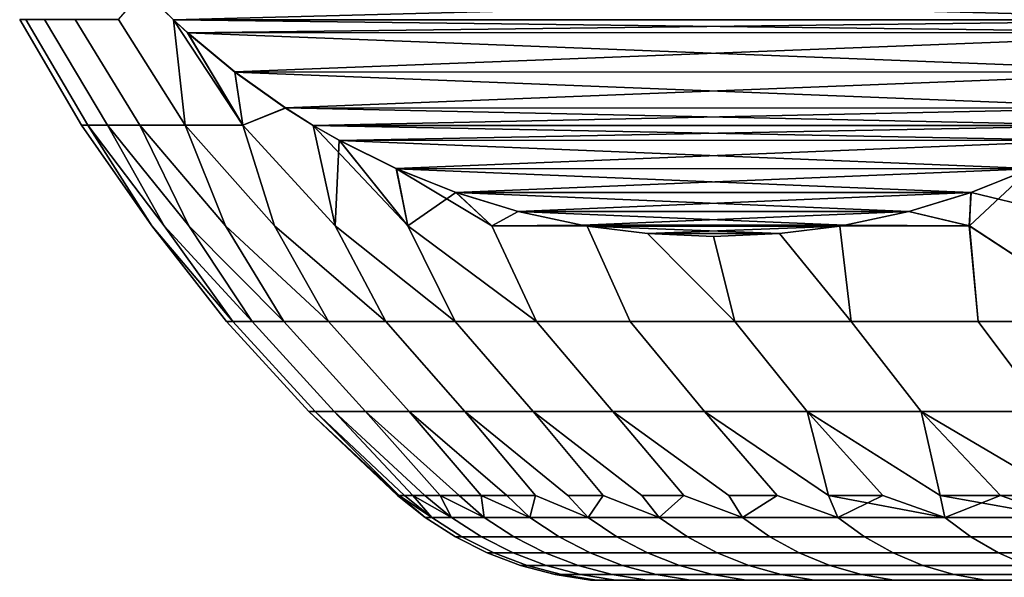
# Model space of a CAD drawing. Header units: metres. Extents: x -109 to 109, y -100 to 58.
# Tile 42 of 256: x -88.9 to -86.05, y 11.01 to 12.63. Entities that reach past the tile are written whole.
import ezdxf

# ---------------------------------------------------------------- set-up
doc = ezdxf.new("R2010")
doc.units = ezdxf.units.M
doc.layers.add('solid_21_062_100_XXX', color=7, linetype='CONTINUOUS')

msp = doc.modelspace()

# ---------------------------------------------------------------- linework, layer by layer
at = {"layer": 'solid_21_062_100_XXX'}
for points in [[(-88.422493, 12.322234, -2.691444), (-88.615532, 12.627393, -2.64654), (-88.542519, 12.711637, -3.141739), (-88.456078, 12.626722, -3.291472)], [(-88.422493, 12.322234, 2.691454), (-88.456078, 12.626722, 3.291471), (-88.542, 12.711096, 3.142649), (-88.615524, 12.627393, 2.646561)], [(-88.542519, 12.711637, -3.141739), (-85.242607, 12.711103, -8.857364), (-85.328537, 12.626722, -8.708529)], [(-88.542519, 12.711637, -3.141739), (-85.328537, 12.626722, -8.708529), (-88.456078, 12.626722, -3.291472)], [(-88.456078, 12.626722, 3.291471), (-85.242081, 12.711648, 8.858278), (-88.542, 12.711096, 3.142649)], [(-88.456078, 12.626722, 3.291471), (-85.328537, 12.626722, 8.708529), (-85.242081, 12.711648, 8.858278)], [(-88.722504, 12.322234, 0.000005), (-88.703682, 12.322234, 0.678079), (-88.883301, 12.627393, 0.666455), (-88.901222, 12.627393, 0.000011)], [(-88.703682, 12.322234, -0.678069), (-88.722504, 12.322234, 0.000005), (-88.901222, 12.627393, 0.000011), (-88.883301, 12.627393, -0.666434)], [(-88.64727, 12.322234, 1.354065), (-88.82959, 12.627393, 1.330974), (-88.883301, 12.627393, 0.666455), (-88.703682, 12.322234, 0.678079)], [(-88.64727, 12.322234, -1.354054), (-88.703682, 12.322234, -0.678069), (-88.883301, 12.627393, -0.666434), (-88.82959, 12.627393, -1.330953)], [(-88.553444, 12.322234, 2.02588), (-88.740242, 12.627393, 1.991645), (-88.82959, 12.627393, 1.330974), (-88.64727, 12.322234, 1.354065)], [(-88.553444, 12.322234, -2.025869), (-88.64727, 12.322234, -1.354054), (-88.82959, 12.627393, -1.330953), (-88.74025, 12.627393, -1.991624)], [(-88.422493, 12.322234, -2.691444), (-88.553444, 12.322234, -2.025869), (-88.74025, 12.627393, -1.991624), (-88.615532, 12.627393, -2.64654)], [(-88.422493, 12.322234, 2.691454), (-88.615524, 12.627393, 2.646561), (-88.740242, 12.627393, 1.991645), (-88.553444, 12.322234, 2.02588)], [(-88.456078, 12.626722, 3.291471), (-88.422493, 12.322234, 2.691454), (-88.163673, 12.03047, 2.916045), (-88.254814, 12.322234, 3.348739)], [(-88.415001, 12.589186, 3.362608), (-85.328537, 12.626722, 8.708529), (-88.456078, 12.626722, 3.291471)], [(-88.456078, 12.626722, -3.291472), (-85.328537, 12.626722, -8.708529), (-85.369598, 12.589191, -8.637403)], [(-88.415497, 12.589623, -3.36176), (-88.456078, 12.626722, -3.291472), (-85.369598, 12.589191, -8.637403)], [(-88.254814, 12.322234, 3.348739), (-88.415001, 12.589186, 3.362608), (-88.456078, 12.626722, 3.291471)], [(-88.254814, 12.322234, -3.348729), (-88.422493, 12.322234, -2.691444), (-88.456078, 12.626722, -3.291472), (-88.415497, 12.589623, -3.36176)], [(-88.415001, 12.589186, 3.362608), (-85.369102, 12.589632, 8.638257), (-85.328537, 12.626722, 8.708529)], [(-88.278641, 12.475948, -3.598799), (-88.415497, 12.589623, -3.36176), (-85.369598, 12.589191, -8.637403)], [(-88.278641, 12.475948, -3.598799), (-88.254814, 12.322234, -3.348729), (-88.415497, 12.589623, -3.36176)], [(-88.415001, 12.589186, 3.362608), (-85.505959, 12.475957, 8.401218), (-85.369102, 12.589632, 8.638257)], [(-88.278137, 12.475561, 3.599671), (-85.505959, 12.475957, 8.401218), (-88.415001, 12.589186, 3.362608)], [(-88.254814, 12.322234, 3.348739), (-88.278137, 12.475561, 3.599671), (-88.415001, 12.589186, 3.362608)], [(-88.278641, 12.475948, -3.598799), (-85.369598, 12.589191, -8.637403), (-85.50647, 12.475567, -8.400342)], [(-88.278641, 12.475948, -3.598799), (-85.50647, 12.475567, -8.400342), (-88.131973, 12.371655, -3.85283)], [(-88.278641, 12.475948, -3.598799), (-88.131973, 12.371655, -3.85283), (-88.254814, 12.322234, -3.348729)], [(-88.278137, 12.475561, 3.599671), (-85.652626, 12.371662, 8.147189), (-85.505959, 12.475957, 8.401218)], [(-88.131493, 12.37134, 3.853663), (-85.652626, 12.371662, 8.147189), (-88.278137, 12.475561, 3.599671)], [(-88.254814, 12.322234, 3.348739), (-88.131493, 12.37134, 3.853663), (-88.278137, 12.475561, 3.599671)], [(-88.131973, 12.371655, -3.85283), (-85.50647, 12.475567, -8.400342), (-85.653107, 12.371344, -8.146348)], [(-88.131973, 12.371655, -3.85283), (-88.051064, 12.321033, -3.992968), (-87.987625, 12.03047, -3.546714), (-88.254814, 12.322234, -3.348729)], [(-88.131493, 12.37134, 3.853663), (-88.254814, 12.322234, 3.348739), (-87.987709, 12.03047, 3.546435), (-88.051071, 12.321038, 3.992964)], [(-88.131973, 12.371655, -3.85283), (-85.653107, 12.371344, -8.146348), (-85.733543, 12.321037, -8.007035)], [(-88.131973, 12.371655, -3.85283), (-85.733543, 12.321037, -8.007035), (-88.051064, 12.321033, -3.992968)], [(-88.051071, 12.321038, 3.992964), (-85.652626, 12.371662, 8.147189), (-88.131493, 12.37134, 3.853663)], [(-88.051071, 12.321038, 3.992964), (-85.733543, 12.321033, 8.007031), (-85.652626, 12.371662, 8.147189)], [(-88.722504, 12.322234, 0.000005), (-88.518211, 12.03047, -0.32739), (-88.302711, 11.753561), (-88.518219, 12.03047, 0.327099)], [(-88.703682, 12.322234, -0.678069), (-88.518211, 12.03047, -0.32739), (-88.722504, 12.322234, 0.000005)], [(-88.722504, 12.322234, 0.000005), (-88.518219, 12.03047, 0.327099), (-88.703682, 12.322234, 0.678079)], [(-88.703682, 12.322234, 0.678079), (-88.518219, 12.03047, 0.327099), (-88.284149, 11.753561, 0.661783), (-88.482613, 12.03047, 0.980619)], [(-88.703682, 12.322234, -0.678069), (-88.48259, 12.03047, -0.98091), (-88.284149, 11.753561, -0.661783), (-88.518211, 12.03047, -0.32739)], [(-88.64727, 12.322234, -1.354054), (-88.48259, 12.03047, -0.98091), (-88.703682, 12.322234, -0.678069)], [(-88.703682, 12.322234, 0.678079), (-88.482613, 12.03047, 0.980619), (-88.64727, 12.322234, 1.354065)], [(-88.64727, 12.322234, 1.354065), (-88.482613, 12.03047, 0.980619), (-88.2285, 11.753561, 1.321485), (-88.411499, 12.03047, 1.631233)], [(-88.64727, 12.322234, -1.354054), (-88.411453, 12.03047, -1.631522), (-88.2285, 11.753561, -1.321485), (-88.48259, 12.03047, -0.98091)], [(-88.553444, 12.322234, -2.025869), (-88.411453, 12.03047, -1.631522), (-88.64727, 12.322234, -1.354054)], [(-88.64727, 12.322234, 1.354065), (-88.411499, 12.03047, 1.631233), (-88.553444, 12.322234, 2.02588)], [(-88.553444, 12.322234, 2.02588), (-88.411499, 12.03047, 1.631233), (-88.135956, 11.753561, 1.977028), (-88.305077, 12.03047, 2.277013)], [(-88.553444, 12.322234, -2.025869), (-88.305023, 12.03047, -2.277299), (-88.135956, 11.753561, -1.977028), (-88.411453, 12.03047, -1.631522)], [(-88.422493, 12.322234, -2.691444), (-88.305023, 12.03047, -2.277299), (-88.553444, 12.322234, -2.025869)], [(-88.553444, 12.322234, 2.02588), (-88.305077, 12.03047, 2.277013), (-88.422493, 12.322234, 2.691454)], [(-88.422493, 12.322234, 2.691454), (-88.305077, 12.03047, 2.277013), (-88.006798, 11.753561, 2.626351), (-88.163673, 12.03047, 2.916045)], [(-88.422493, 12.322234, -2.691444), (-88.163605, 12.03047, -2.916328), (-88.006798, 11.753561, -2.626351), (-88.305023, 12.03047, -2.277299)], [(-88.254814, 12.322234, -3.348729), (-88.163605, 12.03047, -2.916328), (-88.422493, 12.322234, -2.691444)], [(-88.254814, 12.322234, 3.348739), (-88.163673, 12.03047, 2.916045), (-87.841431, 11.753561, 3.26741), (-87.987709, 12.03047, 3.546435)], [(-88.254814, 12.322234, -3.348729), (-87.987625, 12.03047, -3.546714), (-87.841431, 11.753561, -3.26741), (-88.163605, 12.03047, -2.916328)], [(-88.051071, 12.321038, 3.992964), (-87.987709, 12.03047, 3.546435), (-87.640388, 11.753561, 3.898189), (-87.777695, 12.03047, 4.166316)], [(-87.975395, 12.277708, 4.124029), (-88.051071, 12.321038, 3.992964), (-87.777695, 12.03047, 4.166316)], [(-87.975395, 12.277708, 4.124029), (-85.733543, 12.321033, 8.007031), (-88.051071, 12.321038, 3.992964)], [(-88.051064, 12.321033, -3.992968), (-85.733543, 12.321037, -8.007035), (-85.809204, 12.277713, -7.875984)], [(-87.975952, 12.278011, -4.123066), (-87.987625, 12.03047, -3.546714), (-88.051064, 12.321033, -3.992968)], [(-87.975952, 12.278011, -4.123066), (-88.051064, 12.321033, -3.992968), (-85.809204, 12.277713, -7.875984)], [(-87.975395, 12.277708, 4.124029), (-85.808647, 12.278018, 7.876956), (-85.733543, 12.321033, 8.007031)], [(-87.975952, 12.278011, -4.123066), (-87.777596, 12.03047, -4.166589), (-87.640388, 11.753561, -3.898189), (-87.987625, 12.03047, -3.546714)], [(-87.81102, 12.196139, -4.408737), (-87.777596, 12.03047, -4.166589), (-87.975952, 12.278011, -4.123066)], [(-87.81102, 12.196139, -4.408737), (-87.975952, 12.278011, -4.123066), (-85.809204, 12.277713, -7.875984)], [(-87.975395, 12.277708, 4.124029), (-85.973579, 12.196146, 7.591286), (-85.808647, 12.278018, 7.876956)], [(-87.810524, 12.195915, 4.409602), (-87.975395, 12.277708, 4.124029), (-87.777695, 12.03047, 4.166316)], [(-87.810524, 12.195915, 4.409602), (-85.973579, 12.196146, 7.591286), (-87.975395, 12.277708, 4.124029)], [(-87.81102, 12.196139, -4.408737), (-85.809204, 12.277713, -7.875984), (-85.974075, 12.195919, -7.590414)], [(-87.81102, 12.196139, -4.408737), (-87.638023, 12.127218, -4.708372), (-87.777596, 12.03047, -4.166589)], [(-87.81102, 12.196139, -4.408737), (-85.974075, 12.195919, -7.590414), (-87.638023, 12.127218, -4.708372)], [(-87.810524, 12.195915, 4.409602), (-86.146568, 12.127223, 7.291653), (-85.973579, 12.196146, 7.591286)], [(-87.810524, 12.195915, 4.409602), (-87.777695, 12.03047, 4.166316), (-87.404289, 11.753561, 4.516703), (-87.534264, 12.03047, 4.773849)], [(-87.637527, 12.127044, 4.709231), (-87.810524, 12.195915, 4.409602), (-87.534264, 12.03047, 4.773849)], [(-87.637527, 12.127044, 4.709231), (-86.146568, 12.127223, 7.291653), (-87.810524, 12.195915, 4.409602)], [(-87.638023, 12.127218, -4.708372), (-85.974075, 12.195919, -7.590414), (-86.147072, 12.127048, -7.290787)], [(-85.974075, 12.195919, -7.590414), (-85.746773, 12.03047, -7.68387), (-85.72773, 11.753561, -7.358871), (-86.151314, 12.03047, -7.169159)], [(-86.147072, 12.127048, -7.290787), (-85.974075, 12.195919, -7.590414), (-86.151314, 12.03047, -7.169159)], [(-85.973579, 12.196146, 7.591286), (-86.146568, 12.127223, 7.291653), (-85.746941, 12.03047, 7.683664)], [(-87.638023, 12.127218, -4.708372), (-87.534149, 12.03047, -4.774117), (-87.404289, 11.753561, -4.516703), (-87.777596, 12.03047, -4.166589)], [(-87.638023, 12.127218, -4.708372), (-87.458214, 12.072352, -5.019822), (-87.534149, 12.03047, -4.774117)], [(-87.638023, 12.127218, -4.708372), (-86.147072, 12.127048, -7.290787), (-87.458214, 12.072352, -5.019822)], [(-87.637527, 12.127044, 4.709231), (-86.326385, 12.072356, 6.980204), (-86.146568, 12.127223, 7.291653)], [(-87.45768, 12.072216, 5.020739), (-87.637527, 12.127044, 4.709231), (-87.534264, 12.03047, 4.773849)], [(-87.45768, 12.072216, 5.020739), (-86.326385, 12.072356, 6.980204), (-87.637527, 12.127044, 4.709231)], [(-87.458214, 12.072352, -5.019822), (-86.147072, 12.127048, -7.290787), (-86.326912, 12.07222, -6.979285)], [(-86.326912, 12.07222, -6.979285), (-86.147072, 12.127048, -7.290787), (-86.151314, 12.03047, -7.169159)], [(-86.146568, 12.127223, 7.291653), (-86.326385, 12.072356, 6.980204), (-86.151474, 12.03047, 7.168934)], [(-86.146568, 12.127223, 7.291653), (-86.151474, 12.03047, 7.168934), (-85.72773, 11.753561, 7.358871), (-85.746941, 12.03047, 7.683664)], [(-87.272385, 12.032345, 5.341684), (-87.45768, 12.072216, 5.020739), (-87.534264, 12.03047, 4.773849)], [(-87.458214, 12.072352, -5.019822), (-87.272835, 12.032424, -5.340907), (-87.534149, 12.03047, -4.774117)], [(-87.458214, 12.072352, -5.019822), (-86.326912, 12.07222, -6.979285), (-87.272835, 12.032424, -5.340907)], [(-87.45768, 12.072216, 5.020739), (-86.511765, 12.032427, 6.659118), (-86.326385, 12.072356, 6.980204)], [(-87.272385, 12.032345, 5.341684), (-86.511765, 12.032427, 6.659118), (-87.45768, 12.072216, 5.020739)], [(-87.272835, 12.032424, -5.340907), (-86.326912, 12.07222, -6.979285), (-86.512215, 12.032347, -6.65834)], [(-86.512215, 12.032347, -6.65834), (-86.326912, 12.07222, -6.979285), (-86.151314, 12.03047, -7.169159)], [(-86.326385, 12.072356, 6.980204), (-86.511765, 12.032427, 6.659118), (-86.151474, 12.03047, 7.168934)], [(-87.272385, 12.032345, 5.341684), (-87.534264, 12.03047, 4.773849), (-87.257881, 12.029904, 5.366803)], [(-87.272835, 12.032424, -5.340907), (-87.257729, 12.029881, -5.367066), (-87.534149, 12.03047, -4.774117)], [(-87.272835, 12.032424, -5.340907), (-86.526733, 12.029903, -6.63319), (-87.257729, 12.029881, -5.367066)], [(-87.272835, 12.032424, -5.340907), (-86.512215, 12.032347, -6.65834), (-86.526733, 12.029903, -6.63319)], [(-87.272385, 12.032345, 5.341684), (-87.257881, 12.029904, 5.366803), (-86.511765, 12.032427, 6.659118)], [(-86.511765, 12.032427, 6.659118), (-87.257881, 12.029904, 5.366803), (-86.526886, 12.029881, 6.632927)], [(-86.511765, 12.032427, 6.659118), (-86.526886, 12.029881, 6.632927), (-86.151474, 12.03047, 7.168934)], [(-86.512215, 12.032347, -6.65834), (-86.151314, 12.03047, -7.169159), (-86.526733, 12.029903, -6.63319)], [(-88.518219, 12.03047, 0.327099), (-88.302711, 11.753561), (-88.284149, 11.753561, 0.661783)], [(-88.518211, 12.03047, -0.32739), (-88.284149, 11.753561, -0.661783), (-88.302711, 11.753561)], [(-88.482613, 12.03047, 0.980619), (-88.284149, 11.753561, 0.661783), (-88.2285, 11.753561, 1.321485)], [(-88.48259, 12.03047, -0.98091), (-88.2285, 11.753561, -1.321485), (-88.284149, 11.753561, -0.661783)], [(-88.411499, 12.03047, 1.631233), (-88.2285, 11.753561, 1.321485), (-88.135956, 11.753561, 1.977028)], [(-88.411453, 12.03047, -1.631522), (-88.135956, 11.753561, -1.977028), (-88.2285, 11.753561, -1.321485)], [(-88.305077, 12.03047, 2.277013), (-88.135956, 11.753561, 1.977028), (-88.006798, 11.753561, 2.626351)], [(-88.305023, 12.03047, -2.277299), (-88.006798, 11.753561, -2.626351), (-88.135956, 11.753561, -1.977028)], [(-88.163673, 12.03047, 2.916045), (-88.006798, 11.753561, 2.626351), (-87.841431, 11.753561, 3.26741)], [(-88.163605, 12.03047, -2.916328), (-87.841431, 11.753561, -3.26741), (-88.006798, 11.753561, -2.626351)], [(-87.987709, 12.03047, 3.546435), (-87.841431, 11.753561, 3.26741), (-87.640388, 11.753561, 3.898189)], [(-87.987625, 12.03047, -3.546714), (-87.640388, 11.753561, -3.898189), (-87.841431, 11.753561, -3.26741)], [(-87.777695, 12.03047, 4.166316), (-87.640388, 11.753561, 3.898189), (-87.404289, 11.753561, 4.516703)], [(-87.777596, 12.03047, -4.166589), (-87.404289, 11.753561, -4.516703), (-87.640388, 11.753561, -3.898189)], [(-87.257881, 12.029904, 5.366803), (-87.534264, 12.03047, 4.773849), (-87.404289, 11.753561, 4.516703), (-87.133881, 11.753561, 5.121006)], [(-87.257729, 12.029881, -5.367066), (-87.133881, 11.753561, -5.121006), (-87.404289, 11.753561, -4.516703), (-87.534149, 12.03047, -4.774117)], [(-87.083183, 12.008121, 5.669394), (-87.257881, 12.029904, 5.366803), (-87.133881, 11.753561, 5.121006), (-86.830009, 11.753561, 5.709196)], [(-86.526886, 12.029881, 6.632927), (-87.257881, 12.029904, 5.366803), (-87.083183, 12.008121, 5.669394)], [(-87.257729, 12.029881, -5.367066), (-86.526733, 12.029903, -6.63319), (-86.701416, 12.008122, -6.330629)], [(-87.257729, 12.029881, -5.367066), (-87.083633, 12.008158, -5.668613), (-86.830009, 11.753561, -5.709196), (-87.133881, 11.753561, -5.121006)], [(-87.257729, 12.029881, -5.367066), (-86.701416, 12.008122, -6.330629), (-87.083633, 12.008158, -5.668613)], [(-87.083633, 12.008158, -5.668613), (-86.892548, 12.000008, -5.999578), (-86.830009, 11.753561, -5.709196)], [(-87.083633, 12.008158, -5.668613), (-86.701416, 12.008122, -6.330629), (-86.892548, 12.000008, -5.999578)], [(-86.526886, 12.029881, 6.632927), (-87.083183, 12.008121, 5.669394), (-86.700966, 12.008159, 6.331413)], [(-86.700966, 12.008159, 6.331413), (-87.083183, 12.008121, 5.669394), (-86.892044, 12.000008, 6.000447)], [(-86.892044, 12.000008, 6.000447), (-87.083183, 12.008121, 5.669394), (-86.830009, 11.753561, 5.709196)], [(-86.892548, 12.000008, -5.999578), (-86.701416, 12.008122, -6.330629), (-86.493645, 11.753561, -6.279422), (-86.830009, 11.753561, -5.709196)], [(-86.700966, 12.008159, 6.331413), (-86.892044, 12.000008, 6.000447), (-86.830009, 11.753561, 5.709196), (-86.493645, 11.753561, 6.279422)], [(-86.701416, 12.008122, -6.330629), (-86.526733, 12.029903, -6.63319), (-86.493645, 11.753561, -6.279422)], [(-86.526886, 12.029881, 6.632927), (-86.700966, 12.008159, 6.331413), (-86.493645, 11.753561, 6.279422)], [(-86.151474, 12.03047, 7.168934), (-86.526886, 12.029881, 6.632927), (-86.493645, 11.753561, 6.279422), (-86.125832, 11.753561, 6.829892)], [(-86.151314, 12.03047, -7.169159), (-86.125832, 11.753561, -6.829892), (-86.493645, 11.753561, -6.279422), (-86.526733, 12.029903, -6.63319)], [(-86.151474, 12.03047, 7.168934), (-86.125832, 11.753561, 6.829892), (-85.72773, 11.753561, 7.358871)], [(-86.151314, 12.03047, -7.169159), (-85.72773, 11.753561, -7.358871), (-86.125832, 11.753561, -6.829892)], [(-88.063736, 11.492891), (-88.04554, 11.492891, 0.648384), (-88.284149, 11.753561, 0.661783), (-88.302711, 11.753561)], [(-88.04554, 11.492891, -0.648384), (-88.063736, 11.492891), (-88.302711, 11.753561), (-88.284149, 11.753561, -0.661783)], [(-88.04554, 11.492891, 0.648384), (-87.99102, 11.492891, 1.294727), (-88.2285, 11.753561, 1.321485), (-88.284149, 11.753561, 0.661783)], [(-87.99102, 11.492891, -1.294727), (-88.04554, 11.492891, -0.648384), (-88.284149, 11.753561, -0.661783), (-88.2285, 11.753561, -1.321485)], [(-87.99102, 11.492891, 1.294727), (-87.900352, 11.492891, 1.936997), (-88.135956, 11.753561, 1.977028), (-88.2285, 11.753561, 1.321485)], [(-87.900352, 11.492891, -1.936997), (-87.99102, 11.492891, -1.294727), (-88.2285, 11.753561, -1.321485), (-88.135956, 11.753561, -1.977028)], [(-87.900352, 11.492891, 1.936997), (-87.773804, 11.492891, 2.573173), (-88.006798, 11.753561, 2.626351), (-88.135956, 11.753561, 1.977028)], [(-87.773804, 11.492891, -2.573173), (-87.900352, 11.492891, -1.936997), (-88.135956, 11.753561, -1.977028), (-88.006798, 11.753561, -2.626351)], [(-87.773804, 11.492891, 2.573173), (-87.611794, 11.492891, 3.201252), (-87.841431, 11.753561, 3.26741), (-88.006798, 11.753561, 2.626351)], [(-87.611794, 11.492891, -3.201252), (-87.773804, 11.492891, -2.573173), (-88.006798, 11.753561, -2.626351), (-87.841431, 11.753561, -3.26741)], [(-87.611794, 11.492891, 3.201252), (-87.414818, 11.492891, 3.819259), (-87.640388, 11.753561, 3.898189), (-87.841431, 11.753561, 3.26741)], [(-87.414818, 11.492891, -3.819259), (-87.611794, 11.492891, -3.201252), (-87.841431, 11.753561, -3.26741), (-87.640388, 11.753561, -3.898189)], [(-87.414818, 11.492891, 3.819259), (-87.183495, 11.492891, 4.425249), (-87.404289, 11.753561, 4.516703), (-87.640388, 11.753561, 3.898189)], [(-87.183495, 11.492891, -4.425249), (-87.414818, 11.492891, -3.819259), (-87.640388, 11.753561, -3.898189), (-87.404289, 11.753561, -4.516703)], [(-87.183495, 11.492891, 4.425249), (-86.918564, 11.492891, 5.017315), (-87.133881, 11.753561, 5.121006), (-87.404289, 11.753561, 4.516703)], [(-86.918564, 11.492891, -5.017315), (-87.183495, 11.492891, -4.425249), (-87.404289, 11.753561, -4.516703), (-87.133881, 11.753561, -5.121006)], [(-86.918564, 11.492891, 5.017315), (-86.62085, 11.492891, 5.593596), (-86.830009, 11.753561, 5.709196), (-87.133881, 11.753561, 5.121006)], [(-86.62085, 11.492891, -5.593596), (-86.918564, 11.492891, -5.017315), (-87.133881, 11.753561, -5.121006), (-86.830009, 11.753561, -5.709196)], [(-86.62085, 11.492891, 5.593596), (-86.29129, 11.492891, 6.152277), (-86.493645, 11.753561, 6.279422), (-86.830009, 11.753561, 5.709196)], [(-86.29129, 11.492891, -6.152277), (-86.62085, 11.492891, -5.593596), (-86.830009, 11.753561, -5.709196), (-86.493645, 11.753561, -6.279422)], [(-86.29129, 11.492891, 6.152277), (-85.930931, 11.492891, 6.6916), (-86.125832, 11.753561, 6.829892), (-86.493645, 11.753561, 6.279422)], [(-85.930931, 11.492891, -6.6916), (-86.29129, 11.492891, -6.152277), (-86.493645, 11.753561, -6.279422), (-86.125832, 11.753561, -6.829892)], [(-85.930931, 11.492891, 6.6916), (-85.540894, 11.492891, 7.209869), (-85.72773, 11.753561, 7.358871), (-86.125832, 11.753561, 6.829892)], [(-85.540894, 11.492891, -7.209869), (-85.930931, 11.492891, -6.6916), (-86.125832, 11.753561, -6.829892), (-85.72773, 11.753561, -7.358871)], [(-87.802223, 11.25, 0.33507), (-88.04554, 11.492891, 0.648384), (-88.063736, 11.492891)], [(-87.802223, 11.25, -0.335069), (-87.80719, 11.25, 0.000001), (-88.063736, 11.492891), (-88.04554, 11.492891, -0.648384)], [(-87.80719, 11.25, 0.000001), (-87.802223, 11.25, 0.33507), (-88.063736, 11.492891)], [(-87.787331, 11.25, 0.669845), (-87.762527, 11.25, 1.004031), (-87.99102, 11.492891, 1.294727), (-88.04554, 11.492891, 0.648384)], [(-87.802223, 11.25, 0.33507), (-87.787331, 11.25, 0.669845), (-88.04554, 11.492891, 0.648384)], [(-87.762527, 11.25, -1.00403), (-87.787331, 11.25, -0.669844), (-88.04554, 11.492891, -0.648384), (-87.99102, 11.492891, -1.294727)], [(-87.787331, 11.25, -0.669844), (-87.802223, 11.25, -0.335069), (-88.04554, 11.492891, -0.648384)], [(-87.727829, 11.25, 1.337336), (-87.683266, 11.25, 1.669466), (-87.900352, 11.492891, 1.936997), (-87.99102, 11.492891, 1.294727)], [(-87.762527, 11.25, 1.004031), (-87.727829, 11.25, 1.337336), (-87.99102, 11.492891, 1.294727)], [(-87.683266, 11.25, -1.669465), (-87.727829, 11.25, -1.337335), (-87.99102, 11.492891, -1.294727), (-87.900352, 11.492891, -1.936997)], [(-87.727829, 11.25, -1.337335), (-87.762527, 11.25, -1.00403), (-87.99102, 11.492891, -1.294727)], [(-87.628883, 11.25, 2.00013), (-87.56472, 11.25, 2.329037), (-87.773804, 11.492891, 2.573173), (-87.900352, 11.492891, 1.936997)], [(-87.683266, 11.25, 1.669466), (-87.628883, 11.25, 2.00013), (-87.900352, 11.492891, 1.936997)], [(-87.56472, 11.25, -2.329036), (-87.628883, 11.25, -2.000129), (-87.900352, 11.492891, -1.936997), (-87.773804, 11.492891, -2.573173)], [(-87.628883, 11.25, -2.000129), (-87.683266, 11.25, -1.669465), (-87.900352, 11.492891, -1.936997)], [(-87.490845, 11.25, 2.655899), (-87.407318, 11.25, 2.980428), (-87.611794, 11.492891, 3.201252), (-87.773804, 11.492891, 2.573173)], [(-87.56472, 11.25, 2.329037), (-87.490845, 11.25, 2.655899), (-87.773804, 11.492891, 2.573173)], [(-87.407318, 11.25, -2.980427), (-87.490845, 11.25, -2.655898), (-87.773804, 11.492891, -2.573173), (-87.611794, 11.492891, -3.201252)], [(-87.490845, 11.25, -2.655898), (-87.56472, 11.25, -2.329036), (-87.773804, 11.492891, -2.573173)], [(-87.314209, 11.25, 3.302339), (-87.211601, 11.25, 3.62135), (-87.414818, 11.492891, 3.819259), (-87.611794, 11.492891, 3.201252)], [(-87.255142, 11.186123, 3.219879), (-87.314209, 11.25, 3.302339), (-87.611794, 11.492891, 3.201252), (-87.407318, 11.25, 2.980428)], [(-87.211601, 11.25, -3.621349), (-87.314209, 11.25, -3.302338), (-87.611794, 11.492891, -3.201252), (-87.414818, 11.492891, -3.819259)], [(-87.255142, 11.186123, -3.219879), (-87.407318, 11.25, -2.980427), (-87.611794, 11.492891, -3.201252), (-87.314209, 11.25, -3.302338)], [(-87.099579, 11.25, 3.93718), (-86.978256, 11.25, 4.249551), (-87.183495, 11.492891, 4.425249), (-87.414818, 11.492891, 3.819259)], [(-87.049728, 11.186123, 3.839788), (-87.099579, 11.25, 3.93718), (-87.414818, 11.492891, 3.819259), (-87.211601, 11.25, 3.62135)], [(-86.978256, 11.25, -4.24955), (-87.099579, 11.25, -3.937179), (-87.414818, 11.492891, -3.819259), (-87.183495, 11.492891, -4.425249)], [(-87.049728, 11.186123, -3.839788), (-87.211601, 11.25, -3.621349), (-87.414818, 11.492891, -3.819259), (-87.099579, 11.25, -3.937179)], [(-86.847725, 11.25, 4.55819), (-86.708107, 11.25, 4.862826), (-86.918564, 11.492891, 5.017315), (-87.183495, 11.492891, 4.425249)], [(-86.808617, 11.186123, 4.446704), (-86.847725, 11.25, 4.55819), (-87.183495, 11.492891, 4.425249), (-86.978256, 11.25, 4.249551)], [(-86.708107, 11.25, -4.862825), (-86.847725, 11.25, -4.558189), (-87.183495, 11.492891, -4.425249), (-86.918564, 11.492891, -5.017315)], [(-86.808617, 11.186123, -4.446704), (-86.978256, 11.25, -4.24955), (-87.183495, 11.492891, -4.425249), (-86.847725, 11.25, -4.558189)], [(-86.559525, 11.25, 5.16319), (-86.4021, 11.25, 5.459019), (-86.62085, 11.492891, 5.593596), (-86.918564, 11.492891, 5.017315)], [(-86.532623, 11.186123, 5.038574), (-86.559525, 11.25, 5.16319), (-86.918564, 11.492891, 5.017315), (-86.708107, 11.25, 4.862826)], [(-86.559525, 11.25, -5.163189), (-86.918564, 11.492891, -5.017315), (-86.62085, 11.492891, -5.593596)], [(-86.532623, 11.186123, -5.038574), (-86.708107, 11.25, -4.862825), (-86.918564, 11.492891, -5.017315), (-86.559525, 11.25, -5.163189)], [(-86.235985, 11.25, 5.750053), (-86.29129, 11.492891, 6.152277), (-86.62085, 11.492891, 5.593596)], [(-86.222687, 11.186123, 5.613394), (-86.235985, 11.25, 5.750053), (-86.62085, 11.492891, 5.593596), (-86.4021, 11.25, 5.459019)], [(-86.235985, 11.25, -5.750052), (-86.62085, 11.492891, -5.593596), (-86.29129, 11.492891, -6.152277)], [(-86.4021, 11.25, -5.459018), (-86.559525, 11.25, -5.163189), (-86.62085, 11.492891, -5.593596)], [(-86.222687, 11.186123, -5.613394), (-86.4021, 11.25, -5.459018), (-86.62085, 11.492891, -5.593596), (-86.235985, 11.25, -5.750052)], [(-85.87825, 11.25, 6.316719), (-85.930931, 11.492891, 6.6916), (-86.29129, 11.492891, 6.152277)], [(-85.879845, 11.186123, 6.169221), (-85.87825, 11.25, 6.316719), (-86.29129, 11.492891, 6.152277), (-86.061317, 11.25, 6.036036)], [(-86.235985, 11.25, 5.750053), (-86.061317, 11.25, 6.036036), (-86.29129, 11.492891, 6.152277)], [(-85.87825, 11.25, -6.316717), (-86.061317, 11.25, -6.036036), (-86.29129, 11.492891, -6.152277), (-85.930931, 11.492891, -6.6916)], [(-86.061317, 11.25, -6.036036), (-86.235985, 11.25, -5.750052), (-86.29129, 11.492891, -6.152277)], [(-87.726791, 11.186123), (-87.707794, 11.186123, 0.65278), (-87.802223, 11.25, 0.33507), (-87.80719, 11.25, 0.000001)], [(-87.726791, 11.186123), (-87.80719, 11.25, 0.000001), (-87.802223, 11.25, -0.335069)], [(-87.707794, 11.186123, 0.65278), (-87.787331, 11.25, 0.669845), (-87.802223, 11.25, 0.33507)], [(-87.707794, 11.186123, -0.65278), (-87.802223, 11.25, -0.335069), (-87.787331, 11.25, -0.669844)], [(-87.726791, 11.186123), (-87.802223, 11.25, -0.335069), (-87.707794, 11.186123, -0.65278)], [(-87.707794, 11.186123, 0.65278), (-87.650879, 11.186123, 1.303351), (-87.762527, 11.25, 1.004031), (-87.787331, 11.25, 0.669845)], [(-87.707794, 11.186123, -0.65278), (-87.787331, 11.25, -0.669844), (-87.762527, 11.25, -1.00403)], [(-87.650879, 11.186123, 1.303351), (-87.727829, 11.25, 1.337336), (-87.762527, 11.25, 1.004031)], [(-87.650879, 11.186123, -1.303351), (-87.762527, 11.25, -1.00403), (-87.727829, 11.25, -1.337335)], [(-87.707794, 11.186123, -0.65278), (-87.762527, 11.25, -1.00403), (-87.650879, 11.186123, -1.303351)], [(-87.650879, 11.186123, 1.303351), (-87.556229, 11.186123, 1.949511), (-87.683266, 11.25, 1.669466), (-87.727829, 11.25, 1.337336)], [(-87.650879, 11.186123, -1.303351), (-87.727829, 11.25, -1.337335), (-87.683266, 11.25, -1.669465)], [(-87.556229, 11.186123, 1.949511), (-87.628883, 11.25, 2.00013), (-87.683266, 11.25, 1.669466)], [(-87.556229, 11.186123, -1.949511), (-87.683266, 11.25, -1.669465), (-87.628883, 11.25, -2.000129)], [(-87.650879, 11.186123, -1.303351), (-87.683266, 11.25, -1.669465), (-87.556229, 11.186123, -1.949511)], [(-87.556229, 11.186123, 1.949511), (-87.424171, 11.186123, 2.589076), (-87.56472, 11.25, 2.329037), (-87.628883, 11.25, 2.00013)], [(-87.556229, 11.186123, -1.949511), (-87.628883, 11.25, -2.000129), (-87.56472, 11.25, -2.329036)], [(-87.424171, 11.186123, 2.589076), (-87.490845, 11.25, 2.655899), (-87.56472, 11.25, 2.329037)], [(-87.424171, 11.186123, -2.589076), (-87.56472, 11.25, -2.329036), (-87.490845, 11.25, -2.655898)], [(-87.556229, 11.186123, -1.949511), (-87.56472, 11.25, -2.329036), (-87.424171, 11.186123, -2.589076)], [(-87.424171, 11.186123, 2.589076), (-87.255142, 11.186123, 3.219879), (-87.407318, 11.25, 2.980428), (-87.490845, 11.25, 2.655899)], [(-87.424171, 11.186123, -2.589076), (-87.490845, 11.25, -2.655898), (-87.407318, 11.25, -2.980427)], [(-87.424171, 11.186123, -2.589076), (-87.407318, 11.25, -2.980427), (-87.255142, 11.186123, -3.219879)], [(-87.255142, 11.186123, 3.219879), (-87.049728, 11.186123, 3.839788), (-87.211601, 11.25, 3.62135), (-87.314209, 11.25, 3.302339)], [(-87.255142, 11.186123, -3.219879), (-87.314209, 11.25, -3.302338), (-87.211601, 11.25, -3.621349)], [(-87.255142, 11.186123, -3.219879), (-87.211601, 11.25, -3.621349), (-87.049728, 11.186123, -3.839788)], [(-87.049728, 11.186123, 3.839788), (-86.808617, 11.186123, 4.446704), (-86.978256, 11.25, 4.249551), (-87.099579, 11.25, 3.93718)], [(-87.049728, 11.186123, -3.839788), (-87.099579, 11.25, -3.937179), (-86.978256, 11.25, -4.24955)], [(-87.049728, 11.186123, -3.839788), (-86.978256, 11.25, -4.24955), (-86.808617, 11.186123, -4.446704)], [(-86.808617, 11.186123, 4.446704), (-86.532623, 11.186123, 5.038574), (-86.708107, 11.25, 4.862826), (-86.847725, 11.25, 4.55819)], [(-86.808617, 11.186123, -4.446704), (-86.847725, 11.25, -4.558189), (-86.708107, 11.25, -4.862825)], [(-86.808617, 11.186123, -4.446704), (-86.708107, 11.25, -4.862825), (-86.532623, 11.186123, -5.038574)], [(-86.222687, 11.186123, 5.613394), (-86.4021, 11.25, 5.459019), (-86.559525, 11.25, 5.16319)], [(-86.222687, 11.186123, 5.613394), (-86.559525, 11.25, 5.16319), (-86.532623, 11.186123, 5.038574)], [(-86.532623, 11.186123, -5.038574), (-86.559525, 11.25, -5.163189), (-86.4021, 11.25, -5.459018)], [(-86.532623, 11.186123, -5.038574), (-86.4021, 11.25, -5.459018), (-86.222687, 11.186123, -5.613394)], [(-85.879845, 11.186123, 6.169221), (-86.061317, 11.25, 6.036036), (-86.235985, 11.25, 5.750053)], [(-85.879845, 11.186123, 6.169221), (-86.235985, 11.25, 5.750053), (-86.222687, 11.186123, 5.613394)], [(-86.222687, 11.186123, -5.613394), (-86.235985, 11.25, -5.750052), (-86.061317, 11.25, -6.036036)], [(-86.222687, 11.186123, -5.613394), (-86.061317, 11.25, -6.036036), (-85.879845, 11.186123, -6.169221)], [(-85.879845, 11.186123, -6.169221), (-86.061317, 11.25, -6.036036), (-85.87825, 11.25, -6.316717)], [(-87.726791, 11.186123), (-87.707794, 11.186123, -0.65278), (-87.62088, 11.130522, -0.647717), (-87.639725, 11.130522)], [(-87.707794, 11.186123, 0.65278), (-87.726791, 11.186123), (-87.639725, 11.130522), (-87.62088, 11.130522, 0.647717)], [(-87.707794, 11.186123, -0.65278), (-87.650879, 11.186123, -1.303351), (-87.5644, 11.130522, -1.293243), (-87.62088, 11.130522, -0.647717)], [(-87.650879, 11.186123, 1.303351), (-87.707794, 11.186123, 0.65278), (-87.62088, 11.130522, 0.647717), (-87.5644, 11.130522, 1.293243)], [(-87.650879, 11.186123, -1.303351), (-87.556229, 11.186123, -1.949511), (-87.470482, 11.130522, -1.934393), (-87.5644, 11.130522, -1.293243)], [(-87.556229, 11.186123, 1.949511), (-87.650879, 11.186123, 1.303351), (-87.5644, 11.130522, 1.293243), (-87.470482, 11.130522, 1.934393)], [(-87.556229, 11.186123, -1.949511), (-87.424171, 11.186123, -2.589076), (-87.339447, 11.130522, -2.568997), (-87.470482, 11.130522, -1.934393)], [(-87.424171, 11.186123, 2.589076), (-87.556229, 11.186123, 1.949511), (-87.470482, 11.130522, 1.934393), (-87.339447, 11.130522, 2.568997)], [(-87.424171, 11.186123, -2.589076), (-87.255142, 11.186123, -3.219879), (-87.171738, 11.130522, -3.194909), (-87.339447, 11.130522, -2.568997)], [(-87.255142, 11.186123, 3.219879), (-87.424171, 11.186123, 2.589076), (-87.339447, 11.130522, 2.568997), (-87.171738, 11.130522, 3.194909)], [(-87.255142, 11.186123, -3.219879), (-87.049728, 11.186123, -3.839788), (-86.967918, 11.130522, -3.81001), (-87.171738, 11.130522, -3.194909)], [(-87.049728, 11.186123, 3.839788), (-87.255142, 11.186123, 3.219879), (-87.171738, 11.130522, 3.194909), (-86.967918, 11.130522, 3.81001)], [(-87.049728, 11.186123, -3.839788), (-86.808617, 11.186123, -4.446704), (-86.728676, 11.130522, -4.412219), (-86.967918, 11.130522, -3.81001)], [(-86.808617, 11.186123, 4.446704), (-87.049728, 11.186123, 3.839788), (-86.967918, 11.130522, 3.81001), (-86.728676, 11.130522, 4.412219)], [(-86.808617, 11.186123, -4.446704), (-86.532623, 11.186123, -5.038574), (-86.454819, 11.130522, -4.999498), (-86.728676, 11.130522, -4.412219)], [(-86.532623, 11.186123, 5.038574), (-86.808617, 11.186123, 4.446704), (-86.728676, 11.130522, 4.412219), (-86.454819, 11.130522, 4.999498)], [(-86.532623, 11.186123, -5.038574), (-86.222687, 11.186123, -5.613394), (-86.147285, 11.130522, -5.569861), (-86.454819, 11.130522, -4.999498)], [(-86.222687, 11.186123, 5.613394), (-86.532623, 11.186123, 5.038574), (-86.454819, 11.130522, 4.999498), (-86.147285, 11.130522, 5.569861)], [(-86.222687, 11.186123, -5.613394), (-85.879845, 11.186123, -6.169221), (-85.807106, 11.130522, -6.121378), (-86.147285, 11.130522, -5.569861)], [(-85.879845, 11.186123, 6.169221), (-86.222687, 11.186123, 5.613394), (-86.147285, 11.130522, 5.569861), (-85.807106, 11.130522, 6.121378)], [(-87.639725, 11.130522), (-87.62088, 11.130522, -0.647717), (-87.528694, 11.0842, -0.642348), (-87.547386, 11.0842)], [(-87.62088, 11.130522, 0.647717), (-87.639725, 11.130522), (-87.547386, 11.0842), (-87.528694, 11.0842, 0.642348)], [(-87.62088, 11.130522, -0.647717), (-87.5644, 11.130522, -1.293243), (-87.472687, 11.0842, -1.282523), (-87.528694, 11.0842, -0.642348)], [(-87.5644, 11.130522, 1.293243), (-87.62088, 11.130522, 0.647717), (-87.528694, 11.0842, 0.642348), (-87.472687, 11.0842, 1.282523)], [(-87.5644, 11.130522, -1.293243), (-87.470482, 11.130522, -1.934393), (-87.379555, 11.0842, -1.918358), (-87.472687, 11.0842, -1.282523)], [(-87.470482, 11.130522, 1.934393), (-87.5644, 11.130522, 1.293243), (-87.472687, 11.0842, 1.282523), (-87.379555, 11.0842, 1.918358)], [(-87.470482, 11.130522, -1.934393), (-87.339447, 11.130522, -2.568997), (-87.249603, 11.0842, -2.547703), (-87.379555, 11.0842, -1.918358)], [(-87.339447, 11.130522, 2.568997), (-87.470482, 11.130522, 1.934393), (-87.379555, 11.0842, 1.918358), (-87.249603, 11.0842, 2.547703)], [(-87.339447, 11.130522, -2.568997), (-87.171738, 11.130522, -3.194909), (-87.083282, 11.0842, -3.168426), (-87.249603, 11.0842, -2.547703)], [(-87.171738, 11.130522, 3.194909), (-87.339447, 11.130522, 2.568997), (-87.249603, 11.0842, 2.547703), (-87.083282, 11.0842, 3.168426)], [(-87.171738, 11.130522, -3.194909), (-86.967918, 11.130522, -3.81001), (-86.881149, 11.0842, -3.778428), (-87.083282, 11.0842, -3.168426)], [(-86.967918, 11.130522, 3.81001), (-87.171738, 11.130522, 3.194909), (-87.083282, 11.0842, 3.168426), (-86.881149, 11.0842, 3.778428)], [(-86.967918, 11.130522, -3.81001), (-86.728676, 11.130522, -4.412219), (-86.64389, 11.0842, -4.375646), (-86.881149, 11.0842, -3.778428)], [(-86.728676, 11.130522, 4.412219), (-86.967918, 11.130522, 3.81001), (-86.881149, 11.0842, 3.778428), (-86.64389, 11.0842, 4.375646)], [(-86.728676, 11.130522, -4.412219), (-86.454819, 11.130522, -4.999498), (-86.372307, 11.0842, -4.958057), (-86.64389, 11.0842, -4.375646)], [(-86.454819, 11.130522, 4.999498), (-86.728676, 11.130522, 4.412219), (-86.64389, 11.0842, 4.375646), (-86.372307, 11.0842, 4.958057)], [(-86.454819, 11.130522, -4.999498), (-86.147285, 11.130522, -5.569861), (-86.067314, 11.0842, -5.523693), (-86.372307, 11.0842, -4.958057)], [(-86.147285, 11.130522, 5.569861), (-86.454819, 11.130522, 4.999498), (-86.372307, 11.0842, 4.958057), (-86.067314, 11.0842, 5.523693)], [(-86.147285, 11.130522, -5.569861), (-85.807106, 11.130522, -6.121378), (-85.729958, 11.0842, -6.070638), (-86.067314, 11.0842, -5.523693)], [(-85.807106, 11.130522, 6.121378), (-86.147285, 11.130522, 5.569861), (-86.067314, 11.0842, 5.523693), (-85.729958, 11.0842, 6.070638)], [(-87.547386, 11.0842), (-87.528694, 11.0842, -0.642348), (-87.432236, 11.047651, -0.63673), (-87.45076, 11.047651)], [(-87.528694, 11.0842, 0.642348), (-87.547386, 11.0842), (-87.45076, 11.047651), (-87.432236, 11.047651, 0.63673)], [(-87.528694, 11.0842, -0.642348), (-87.472687, 11.0842, -1.282523), (-87.376717, 11.047651, -1.271306), (-87.432236, 11.047651, -0.63673)], [(-87.472687, 11.0842, 1.282523), (-87.528694, 11.0842, 0.642348), (-87.432236, 11.047651, 0.63673), (-87.376717, 11.047651, 1.271306)], [(-87.472687, 11.0842, -1.282523), (-87.379555, 11.0842, -1.918358), (-87.284393, 11.047651, -1.90158), (-87.376717, 11.047651, -1.271306)], [(-87.379555, 11.0842, 1.918358), (-87.472687, 11.0842, 1.282523), (-87.376717, 11.047651, 1.271306), (-87.284393, 11.047651, 1.90158)], [(-87.379555, 11.0842, -1.918358), (-87.249603, 11.0842, -2.547703), (-87.155586, 11.047651, -2.525419), (-87.284393, 11.047651, -1.90158)], [(-87.249603, 11.0842, 2.547703), (-87.379555, 11.0842, 1.918358), (-87.284393, 11.047651, 1.90158), (-87.155586, 11.047651, 2.525419)], [(-87.249603, 11.0842, -2.547703), (-87.083282, 11.0842, -3.168426), (-86.990715, 11.047651, -3.140714), (-87.155586, 11.047651, -2.525419)], [(-87.083282, 11.0842, 3.168426), (-87.249603, 11.0842, 2.547703), (-87.155586, 11.047651, 2.525419), (-86.990715, 11.047651, 3.140714)], [(-87.083282, 11.0842, -3.168426), (-86.881149, 11.0842, -3.778428), (-86.790352, 11.047651, -3.745381), (-86.990715, 11.047651, -3.140714)], [(-86.881149, 11.0842, 3.778428), (-87.083282, 11.0842, 3.168426), (-86.990715, 11.047651, 3.140714), (-86.790352, 11.047651, 3.745381)], [(-86.881149, 11.0842, -3.778428), (-86.64389, 11.0842, -4.375646), (-86.555168, 11.047651, -4.337375), (-86.790352, 11.047651, -3.745381)], [(-86.64389, 11.0842, 4.375646), (-86.881149, 11.0842, 3.778428), (-86.790352, 11.047651, 3.745381), (-86.555168, 11.047651, 4.337375)], [(-86.64389, 11.0842, -4.375646), (-86.372307, 11.0842, -4.958057), (-86.285957, 11.047651, -4.914693), (-86.555168, 11.047651, -4.337375)], [(-86.372307, 11.0842, 4.958057), (-86.64389, 11.0842, 4.375646), (-86.555168, 11.047651, 4.337375), (-86.285957, 11.047651, 4.914693)], [(-86.372307, 11.0842, -4.958057), (-86.067314, 11.0842, -5.523693), (-85.983635, 11.047651, -5.475381), (-86.285957, 11.047651, -4.914693)], [(-86.067314, 11.0842, 5.523693), (-86.372307, 11.0842, 4.958057), (-86.285957, 11.047651, 4.914693), (-85.983635, 11.047651, 5.475381)], [(-86.067314, 11.0842, -5.523693), (-85.729958, 11.0842, -6.070638), (-85.649231, 11.047651, -6.017542), (-85.983635, 11.047651, -5.475381)], [(-85.729958, 11.0842, 6.070638), (-86.067314, 11.0842, 5.523693), (-85.983635, 11.047651, 5.475381), (-85.649231, 11.047651, 6.017542)], [(-87.45076, 11.047651), (-87.432236, 11.047651, -0.63673), (-87.332527, 11.021266, -0.630923), (-87.350883, 11.021266)], [(-87.432236, 11.047651, 0.63673), (-87.45076, 11.047651), (-87.350883, 11.021266), (-87.332527, 11.021266, 0.630923)], [(-87.432236, 11.047651, -0.63673), (-87.376717, 11.047651, -1.271306), (-87.277512, 11.021266, -1.259711), (-87.332527, 11.021266, -0.630923)], [(-87.376717, 11.047651, 1.271306), (-87.432236, 11.047651, 0.63673), (-87.332527, 11.021266, 0.630923), (-87.277512, 11.021266, 1.259711)], [(-87.376717, 11.047651, -1.271306), (-87.284393, 11.047651, -1.90158), (-87.186035, 11.021266, -1.884236), (-87.277512, 11.021266, -1.259711)], [(-87.284393, 11.047651, 1.90158), (-87.376717, 11.047651, 1.271306), (-87.277512, 11.021266, 1.259711), (-87.186035, 11.021266, 1.884236)], [(-87.284393, 11.047651, -1.90158), (-87.155586, 11.047651, -2.525419), (-87.058395, 11.021266, -2.502386), (-87.186035, 11.021266, -1.884236)], [(-87.155586, 11.047651, 2.525419), (-87.284393, 11.047651, 1.90158), (-87.186035, 11.021266, 1.884236), (-87.058395, 11.021266, 2.502386)], [(-87.155586, 11.047651, -2.525419), (-86.990715, 11.047651, -3.140714), (-86.895035, 11.021266, -3.112068), (-87.058395, 11.021266, -2.502386)], [(-86.990715, 11.047651, 3.140714), (-87.155586, 11.047651, 2.525419), (-87.058395, 11.021266, 2.502386), (-86.895035, 11.021266, 3.112068)], [(-86.990715, 11.047651, -3.140714), (-86.790352, 11.047651, -3.745381), (-86.696495, 11.021266, -3.711221), (-86.895035, 11.021266, -3.112068)], [(-86.790352, 11.047651, 3.745381), (-86.990715, 11.047651, 3.140714), (-86.895035, 11.021266, 3.112068), (-86.696495, 11.021266, 3.711221)], [(-86.790352, 11.047651, -3.745381), (-86.555168, 11.047651, -4.337375), (-86.463455, 11.021266, -4.297815), (-86.696495, 11.021266, -3.711221)], [(-86.555168, 11.047651, 4.337375), (-86.790352, 11.047651, 3.745381), (-86.696495, 11.021266, 3.711221), (-86.463455, 11.021266, 4.297815)], [(-86.555168, 11.047651, -4.337375), (-86.285957, 11.047651, -4.914693), (-86.196701, 11.021266, -4.869868), (-86.463455, 11.021266, -4.297815)], [(-86.285957, 11.047651, 4.914693), (-86.555168, 11.047651, 4.337375), (-86.463455, 11.021266, 4.297815), (-86.196701, 11.021266, 4.869868)], [(-86.285957, 11.047651, -4.914693), (-85.983635, 11.047651, -5.475381), (-85.897141, 11.021266, -5.425442), (-86.196701, 11.021266, -4.869868)], [(-85.983635, 11.047651, 5.475381), (-86.285957, 11.047651, 4.914693), (-86.196701, 11.021266, 4.869868), (-85.897141, 11.021266, 5.425442)], [(-87.350883, 11.021266), (-87.332527, 11.021266, -0.630923), (-87.230629, 11.005325, -0.624988), (-87.248817, 11.005325)], [(-87.332527, 11.021266, 0.630923), (-87.350883, 11.021266), (-87.248817, 11.005325), (-87.230629, 11.005325, 0.624988)], [(-87.332527, 11.021266, -0.630923), (-87.277512, 11.021266, -1.259711), (-87.17614, 11.005325, -1.247861), (-87.230629, 11.005325, -0.624988)], [(-87.277512, 11.021266, 1.259711), (-87.332527, 11.021266, 0.630923), (-87.230629, 11.005325, 0.624988), (-87.17614, 11.005325, 1.247861)], [(-87.277512, 11.021266, -1.259711), (-87.186035, 11.021266, -1.884236), (-87.085518, 11.005325, -1.866512), (-87.17614, 11.005325, -1.247861)], [(-87.186035, 11.021266, 1.884236), (-87.277512, 11.021266, 1.259711), (-87.17614, 11.005325, 1.247861), (-87.085518, 11.005325, 1.866512)], [(-87.186035, 11.021266, -1.884236), (-87.058395, 11.021266, -2.502386), (-86.959084, 11.005325, -2.478848), (-87.085518, 11.005325, -1.866512)], [(-87.058395, 11.021266, 2.502386), (-87.186035, 11.021266, 1.884236), (-87.085518, 11.005325, 1.866512), (-86.959084, 11.005325, 2.478848)], [(-87.058395, 11.021266, -2.502386), (-86.895035, 11.021266, -3.112068), (-86.797256, 11.005325, -3.082795), (-86.959084, 11.005325, -2.478848)], [(-86.895035, 11.021266, 3.112068), (-87.058395, 11.021266, 2.502386), (-86.959084, 11.005325, 2.478848), (-86.797256, 11.005325, 3.082795)], [(-86.895035, 11.021266, -3.112068), (-86.696495, 11.021266, -3.711221), (-86.600586, 11.005325, -3.676311), (-86.797256, 11.005325, -3.082795)], [(-86.696495, 11.021266, 3.711221), (-86.895035, 11.021266, 3.112068), (-86.797256, 11.005325, 3.082795), (-86.600586, 11.005325, 3.676311)], [(-86.696495, 11.021266, -3.711221), (-86.463455, 11.021266, -4.297815), (-86.369736, 11.005325, -4.257389), (-86.600586, 11.005325, -3.676311)], [(-86.463455, 11.021266, 4.297815), (-86.696495, 11.021266, 3.711221), (-86.600586, 11.005325, 3.676311), (-86.369736, 11.005325, 4.257389)], [(-86.463455, 11.021266, -4.297815), (-86.196701, 11.021266, -4.869868), (-86.105492, 11.005325, -4.824059), (-86.369736, 11.005325, -4.257389)], [(-86.196701, 11.021266, 4.869868), (-86.463455, 11.021266, 4.297815), (-86.369736, 11.005325, 4.257389), (-86.105492, 11.005325, 4.824059)], [(-86.196701, 11.021266, -4.869868), (-85.897141, 11.021266, -5.425442), (-85.808746, 11.005325, -5.374408), (-86.105492, 11.005325, -4.824059)], [(-85.897141, 11.021266, 5.425442), (-86.196701, 11.021266, 4.869868), (-86.105492, 11.005325, 4.824059), (-85.808746, 11.005325, 5.374408)]]:
    msp.add_3dface(points, dxfattribs=at)

doc.saveas('drawing.dxf')
